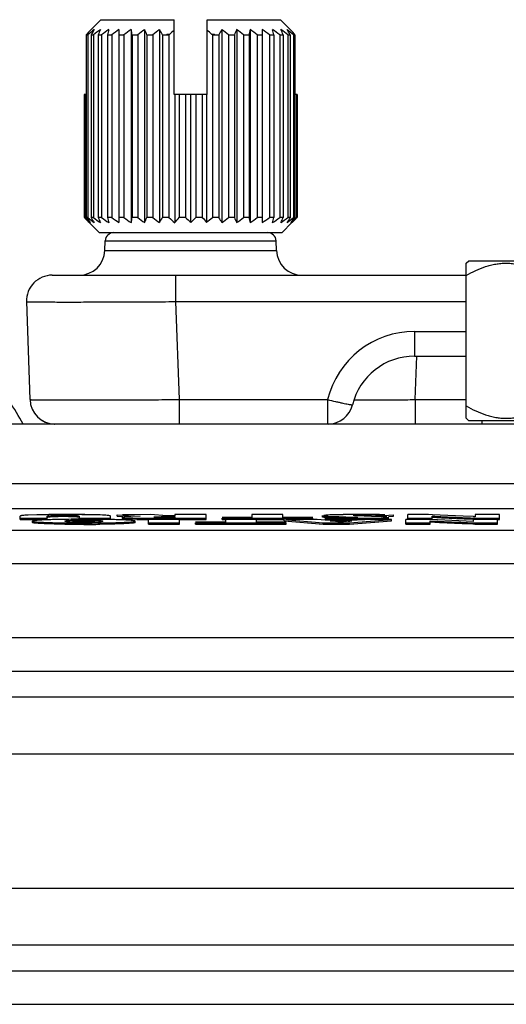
# Model space of a CAD drawing. Header units: inches. Extents: x 0 to 34, y 0 to 22.
# Tile 8 of 101: x 6.3 to 6.9, y 12.5 to 13.7. Entities that reach past the tile are written whole.
import ezdxf

# ---------------------------------------------------------------- set-up
doc = ezdxf.new("R2010")
doc.units = ezdxf.units.IN
doc.header["$LTSCALE"] = 1.87
doc.header["$MEASUREMENT"] = 0
doc.layers.get('0').update_dxf_attribs({"linetype": 'CONTINUOUS'})
doc.layers.add('02___PRT_ALL_AXES', color=7, linetype='CONTINUOUS')
doc.layers.add('SD_DOOR', color=7, linetype='CONTINUOUS')

msp = doc.modelspace()

# ---------------------------------------------------------------- linework, layer by layer
at = {"color": 7, "linetype": 'CONTINUOUS'}
for p, q in [((6.8254, 13.4148), (6.8283, 13.4177)), ((6.8254, 13.2327), (6.8254, 13.4148)), ((6.8283, 13.4177), (7.0095, 13.4177)), ((6.8279, 13.2302), (6.8254, 13.2327)), ((6.8279, 13.2302), (7.0099, 13.2302)), ((4.9253, 13.1269), (8.0426, 13.1269)), ((6.3022, 13.1138), (6.3022, 13.1179)), ((6.3022, 13.1153), (6.3337, 13.1153)), ((6.3022, 13.1138), (6.3337, 13.1138)), ((6.3215, 13.1193), (6.3115, 13.119)), ((6.3166, 13.1103), (6.3166, 13.1119)), ((6.3358, 13.1195), (6.3215, 13.1193)), ((6.3337, 13.1159), (6.3337, 13.1175)), ((6.3337, 13.1138), (6.3337, 13.1153)), ((6.3379, 13.1184), (6.342, 13.1186)), ((6.3467, 13.1171), (6.3417, 13.117)), ((6.342, 13.1186), (6.3527, 13.1187)), ((6.3545, 13.1196), (6.3527, 13.1196)), ((6.3527, 13.1172), (6.3527, 13.1187)), ((6.3527, 13.1187), (6.3601, 13.1187)), ((6.3568, 13.114), (6.3545, 13.114)), ((6.3568, 13.114), (6.3545, 13.114)), ((6.3549, 13.1116), (6.3546, 13.1119)), ((6.3587, 13.1128), (6.3633, 13.113)), ((6.3644, 13.117), (6.3593, 13.1171)), ((6.3601, 13.1187), (6.3651, 13.1186)), ((6.3633, 13.113), (6.3768, 13.1132)), ((6.3768, 13.1106), (6.3635, 13.1108)), ((6.3768, 13.1116), (6.3636, 13.1115)), ((6.3681, 13.1168), (6.3644, 13.117)), ((6.3714, 13.1175), (6.3714, 13.116)), ((6.3714, 13.1138), (6.3714, 13.1153)), ((6.3714, 13.1153), (6.4079, 13.1153)), ((6.3744, 13.1196), (6.3715, 13.1196)), ((6.3744, 13.1196), (6.3715, 13.1196)), ((6.3768, 13.1116), (6.3768, 13.1132)), ((6.3768, 13.1132), (6.3903, 13.113)), ((6.3898, 13.1115), (6.3768, 13.1116)), ((6.3901, 13.1108), (6.3768, 13.1106)), ((6.3988, 13.119), (6.3888, 13.1193)), ((6.3946, 13.111), (6.3901, 13.1108)), ((6.3991, 13.114), (6.3968, 13.114)), ((6.3991, 13.114), (6.3968, 13.114)), ((6.4053, 13.1186), (6.3988, 13.119)), ((6.4079, 13.1138), (6.4079, 13.1179)), ((6.4159, 13.1179), (6.4159, 13.1195)), ((6.4159, 13.1195), (6.4427, 13.1177)), ((6.4159, 13.1179), (6.4225, 13.1175)), ((6.455, 13.1196), (6.4223, 13.1195)), ((6.4223, 13.1149), (6.4223, 13.1165)), ((6.4296, 13.1142), (6.4241, 13.1145)), ((6.4318, 13.1174), (6.4249, 13.117)), ((6.439, 13.1139), (6.4296, 13.1142)), ((6.4427, 13.1177), (6.4318, 13.1174)), ((6.437, 13.1103), (6.437, 13.1119)), ((6.4527, 13.1138), (6.4515, 13.1138)), ((6.4527, 13.1082), (6.4527, 13.114)), ((6.4892, 13.114), (6.4527, 13.114)), ((6.4742, 13.118), (6.455, 13.1196)), ((6.46, 13.1164), (6.4588, 13.1166)), ((6.4631, 13.1162), (6.46, 13.1164)), ((6.4631, 13.117), (6.4733, 13.1172)), ((6.4631, 13.117), (6.4675, 13.1171)), ((6.4678, 13.1161), (6.4631, 13.1162)), ((6.4662, 13.1138), (6.4662, 13.1153)), ((6.4662, 13.1153), (6.5202, 13.1153)), ((6.4733, 13.1172), (6.4837, 13.1172)), ((6.4837, 13.1161), (6.474, 13.1161)), ((6.4837, 13.118), (6.4742, 13.118)), ((6.4837, 13.1196), (6.4837, 13.118)), ((6.5202, 13.1196), (6.4837, 13.1196)), ((6.4837, 13.1172), (6.4837, 13.1161)), ((6.4892, 13.1082), (6.4892, 13.114)), ((6.4892, 13.1138), (6.5202, 13.1138)), ((6.5429, 13.1106), (6.5079, 13.1106)), ((6.5202, 13.1138), (6.5202, 13.1196)), ((6.5738, 13.1161), (6.5389, 13.1161)), ((6.5389, 13.1138), (6.5389, 13.1153)), ((6.5389, 13.1153), (6.6453, 13.1153)), ((6.5389, 13.1138), (6.5429, 13.1138)), ((6.5429, 13.114), (6.5429, 13.1106)), ((6.5794, 13.114), (6.5429, 13.114)), ((6.5738, 13.1196), (6.5738, 13.1161)), ((6.6103, 13.1196), (6.5738, 13.1196)), ((6.5794, 13.1106), (6.5794, 13.114)), ((6.5794, 13.1138), (6.6117, 13.1138)), ((6.6143, 13.1106), (6.5794, 13.1106)), ((6.6103, 13.1161), (6.6103, 13.1196)), ((6.6453, 13.1161), (6.6103, 13.1161)), ((6.6117, 13.1124), (6.6117, 13.114)), ((6.6117, 13.114), (6.6577, 13.1098)), ((6.6117, 13.1124), (6.6577, 13.1082)), ((6.6505, 13.114), (6.6143, 13.114)), ((6.6453, 13.1138), (6.6453, 13.1153)), ((6.66, 13.113), (6.6505, 13.114)), ((6.6567, 13.1168), (6.6567, 13.1184)), ((6.6581, 13.118), (6.6635, 13.1176)), ((6.6636, 13.1191), (6.6583, 13.1187)), ((6.6654, 13.1159), (6.6587, 13.1163)), ((6.6975, 13.113), (6.66, 13.113)), ((6.6695, 13.1162), (6.6602, 13.1155)), ((6.6602, 13.114), (6.6602, 13.1155)), ((6.6692, 13.1138), (6.6602, 13.114)), ((6.6721, 13.1193), (6.6636, 13.1191)), ((6.6659, 13.1123), (6.6913, 13.1123)), ((6.6778, 13.1108), (6.6659, 13.1123)), ((6.6778, 13.1108), (6.6659, 13.1123)), ((6.6676, 13.1154), (6.6695, 13.1154)), ((6.6676, 13.1154), (6.6695, 13.1154)), ((6.6761, 13.1155), (6.6761, 13.1171)), ((6.6761, 13.1171), (6.6779, 13.1171)), ((6.6761, 13.1171), (6.6779, 13.1171)), ((6.6913, 13.1123), (6.6778, 13.1108)), ((6.684, 13.1169), (6.6903, 13.1167)), ((6.6884, 13.1153), (6.6918, 13.1153)), ((6.6884, 13.1098), (6.7377, 13.114)), ((6.6918, 13.1137), (6.6884, 13.1137)), ((6.6884, 13.1082), (6.7377, 13.1124)), ((6.6903, 13.1167), (6.6972, 13.1164)), ((6.6928, 13.1196), (6.6917, 13.1196)), ((6.6918, 13.1137), (6.6918, 13.1153)), ((6.6943, 13.1182), (6.6929, 13.1184)), ((6.6943, 13.1182), (6.6929, 13.1184)), ((6.698, 13.1163), (6.6937, 13.1161)), ((6.698, 13.1163), (6.6937, 13.1161)), ((6.6987, 13.118), (6.6943, 13.1182)), ((6.697, 13.1187), (6.7018, 13.1188)), ((6.6972, 13.1164), (6.698, 13.1163)), ((6.7091, 13.114), (6.6975, 13.113)), ((6.7019, 13.1196), (6.698, 13.1196)), ((6.7019, 13.1196), (6.698, 13.1196)), ((6.7057, 13.1178), (6.6987, 13.118)), ((6.7141, 13.1175), (6.7057, 13.1178)), ((6.7092, 13.1196), (6.7081, 13.1196)), ((6.7081, 13.1188), (6.7091, 13.1188)), ((6.7081, 13.1188), (6.7091, 13.1188)), ((6.7377, 13.114), (6.7091, 13.114)), ((6.7258, 13.1171), (6.7141, 13.1175)), ((6.7197, 13.1155), (6.7279, 13.1158)), ((6.7321, 13.1168), (6.7258, 13.1171)), ((6.7325, 13.1145), (6.7271, 13.1142)), ((6.7288, 13.1185), (6.7399, 13.1192)), ((6.7288, 13.117), (6.7288, 13.1185)), ((6.7301, 13.1194), (6.7289, 13.1195)), ((6.7341, 13.1173), (6.7399, 13.1177)), ((6.7342, 13.1148), (6.7342, 13.1164)), ((6.7377, 13.1124), (6.7377, 13.114)), ((6.7399, 13.1177), (6.7399, 13.1192)), ((6.7544, 13.1082), (6.7544, 13.114)), ((6.7788, 13.114), (6.7544, 13.114)), ((6.7569, 13.1138), (6.7569, 13.1196)), ((6.7813, 13.1196), (6.7569, 13.1196)), ((6.7569, 13.1153), (6.7856, 13.1153)), ((6.7834, 13.1138), (6.7788, 13.114)), ((6.7834, 13.1138), (6.7788, 13.114)), ((6.7858, 13.1194), (6.7813, 13.1196)), ((6.7858, 13.1194), (6.7813, 13.1196)), ((6.7832, 13.1107), (6.7832, 13.1122)), ((6.7832, 13.1098), (6.7832, 13.1107)), ((6.7939, 13.1101), (6.7832, 13.1107)), ((6.8335, 13.1115), (6.7834, 13.1138)), ((6.8335, 13.1115), (6.7834, 13.1138)), ((6.7856, 13.1162), (6.7856, 13.1178)), ((6.7856, 13.1153), (6.7856, 13.1162)), ((6.7963, 13.1156), (6.7856, 13.1162)), ((6.7856, 13.1138), (6.7856, 13.1153)), ((6.8218, 13.1178), (6.7858, 13.1194)), ((6.8218, 13.1178), (6.7858, 13.1194)), ((6.8231, 13.1144), (6.7963, 13.1156)), ((6.8338, 13.1172), (6.8218, 13.1178)), ((6.8339, 13.1172), (6.8218, 13.1178)), ((6.8335, 13.114), (6.8231, 13.1144)), ((6.8335, 13.114), (6.8335, 13.1115)), ((6.8622, 13.114), (6.8335, 13.114)), ((6.8336, 13.1155), (6.8357, 13.1154)), ((6.8337, 13.1155), (6.836, 13.1154)), ((6.8357, 13.1154), (6.8382, 13.1153)), ((6.8359, 13.1196), (6.8359, 13.1171)), ((6.8646, 13.1196), (6.8359, 13.1196)), ((6.836, 13.1154), (6.8382, 13.1153)), ((6.8382, 13.1138), (6.8382, 13.1153)), ((6.8382, 13.1153), (6.8646, 13.1153)), ((6.8622, 13.1082), (6.8622, 13.114)), ((6.8622, 13.1138), (6.8646, 13.1138)), ((6.8646, 13.1138), (6.8646, 13.1196)), ((4.9391, 13.1014), (8.0288, 13.1014)), ((6.3768, 13.1081), (6.3768, 13.1097)), ((6.4527, 13.1098), (6.4892, 13.1098)), ((6.4527, 13.1082), (6.4892, 13.1082)), ((6.5079, 13.1082), (6.5079, 13.1098)), ((6.5079, 13.1098), (6.6143, 13.1098)), ((6.5079, 13.1082), (6.6143, 13.1082)), ((6.6143, 13.1082), (6.6143, 13.1098)), ((6.6577, 13.1082), (6.6577, 13.1098)), ((6.6577, 13.1098), (6.6884, 13.1098)), ((6.6577, 13.1082), (6.6884, 13.1082)), ((6.6884, 13.1082), (6.6884, 13.1098)), ((6.7544, 13.1098), (6.7832, 13.1098)), ((6.7544, 13.1082), (6.7832, 13.1082)), ((6.7832, 13.1082), (6.7832, 13.1098)), ((6.8207, 13.1089), (6.7939, 13.1101)), ((6.8333, 13.1083), (6.8207, 13.1089)), ((6.8333, 13.1099), (6.8357, 13.1098)), ((6.8357, 13.1082), (6.8333, 13.1083)), ((6.8334, 13.1099), (6.8357, 13.1098)), ((6.8357, 13.1082), (6.8357, 13.1098)), ((6.8357, 13.1098), (6.8622, 13.1098)), ((6.8357, 13.1082), (6.8622, 13.1082)), ((4.9391, 13.0621), (8.0288, 13.0621)), ((8.0288, 12.9748), (4.9391, 12.9748)), ((8.0288, 12.9355), (4.9391, 12.9355)), ((4.7951, 12.9055), (8.1728, 12.9055)), ((4.7521, 12.8386), (8.2157, 12.8386)), ((4.7521, 12.6808), (8.2157, 12.6808)), ((8.1728, 12.6139), (4.7951, 12.6139)), ((4.9391, 12.5839), (8.0288, 12.5839)), ((4.9391, 12.5446), (8.0288, 12.5446))]:
    msp.add_line(p, q, dxfattribs=at)
at = {"color": 3, "linetype": 'CONTINUOUS'}
for p, q in [((8.0086, 13.2258), (4.9586, 13.2258)), ((8.0086, 13.1558), (4.9586, 13.1558))]:
    msp.add_line(p, q, dxfattribs=at)
at = {"color": 7, "linetype": 'CONTINUOUS'}
for centre, radius, start, end in [((6.1189, 13.1296), 0.21, 27.2724, 35.8392), ((6.3464, 11.986), 1.1336, 90.536, 91.2562), ((6.3539, 11.142), 1.9776, 90.0347, 90.5253), ((6.3534, 11.2576), 1.862, 89.9686, 90.5432), ((6.3526, 12.6913), 0.4259, 89.9836, 90.8033), ((6.3528, 12.3968), 0.7204, 89.8473, 90.0025), ((6.3553, 10.7015), 2.4181, 89.6156, 90.0197), ((6.3555, 10.7806), 2.3391, 89.6085, 90.0262), ((6.3537, 12.643), 0.4742, 89.3292, 89.8806), ((6.3766, 11.2567), 1.8574, 89.9924, 90.6096), ((6.3765, 11.2655), 1.8486, 89.9909, 90.6111), ((6.3667, 12.0867), 1.0328, 88.7745, 89.5767), ((6.3668, 12.0909), 1.0287, 88.7729, 89.5784), ((6.3777, 11.3747), 1.7394, 89.3697, 90.0285), ((6.3777, 11.3817), 1.7324, 89.3683, 90.0298), ((6.4556, 14.0613), 0.9459, 268.8713, 269.5613), ((6.4556, 14.0576), 0.9422, 268.8701, 269.5629), ((6.4596, 14.3768), 1.263, 269.0651, 269.6316), ((6.4637, 14.916), 1.8006, 269.5114, 269.8411), ((6.4634, 14.8681), 1.7528, 269.5078, 269.8466), ((6.466, 15.638), 2.5227, 269.8345, 270.004), ((6.466, 15.5783), 2.463, 269.8312, 270.0048), ((6.473, 12.7434), 0.3738, 89.9508, 90.8337), ((6.4738, 13.7692), 0.6531, 269.4664, 270.0159), ((6.6782, 13.9655), 0.8502, 268.7863, 269.2869), ((6.6775, 13.9264), 0.8111, 268.7742, 269.2989), ((6.6809, 13.4638), 0.3467, 267.1228, 267.5009), ((6.6804, 13.4489), 0.3318, 267.0838, 267.4759), ((6.6909, 13.6906), 0.5737, 267.4934, 267.8344), ((6.6899, 13.6654), 0.5484, 267.478, 267.8343), ((6.7127, 14.2634), 1.1469, 267.8242, 268.1684), ((6.7123, 14.2594), 1.1428, 267.8354, 268.1819), ((6.6912, 14.894), 1.7803, 269.2916, 269.6296), ((6.6821, 13.7227), 0.6066, 268.8127, 269.2733), ((6.6816, 13.695), 0.5789, 268.8017, 269.2843), ((6.6911, 14.8882), 1.7729, 269.2998, 269.6005), ((6.6906, 14.8425), 1.7272, 269.2972, 269.6059), ((6.6938, 12.172), 0.9476, 90.5782, 91.3136), ((6.6936, 12.1828), 0.9368, 90.574, 91.3178), ((6.6858, 14.0238), 0.9078, 269.282, 269.6573), ((6.6855, 13.9931), 0.877, 269.2754, 269.6639), ((6.716, 12.816), 0.2973, 96.4988, 97.3725), ((6.7597, 15.7517), 2.6359, 268.2217, 268.3534), ((6.7538, 15.5528), 2.4369, 268.2165, 268.359), ((6.6919, 14.9927), 1.8775, 269.6006, 269.8935), ((6.6918, 14.9794), 1.8641, 269.5993, 270.0004), ((6.6919, 14.9937), 1.88, 269.628, 269.8931), ((6.6872, 14.2666), 1.1506, 269.6583, 270.0056), ((6.6872, 14.2659), 1.1499, 269.6581, 270.0057), ((6.7554, 12.4686), 0.6469, 96.0929, 96.483), ((6.6979, 11.8006), 1.319, 90.465, 90.5938), ((6.6979, 11.81), 1.3096, 90.4661, 90.5958), ((6.5399, 14.4883), 1.3843, 276.0893, 276.281), ((6.6997, 11.5727), 1.5469, 90.2581, 90.4639), ((6.6996, 11.59), 1.5297, 90.2957, 90.464), ((6.6875, 13.604), 0.4879, 269.9747, 270.4511), ((6.6876, 13.5645), 0.4485, 269.9588, 270.5429), ((6.6891, 13.3965), 0.2804, 270.4571, 270.9407), ((6.6918, 14.7796), 1.6643, 269.999, 270.2151), ((6.6918, 14.7791), 1.6638, 269.999, 270.2152), ((6.6918, 14.778), 1.6643, 269.999, 270.2151), ((6.6893, 13.3881), 0.2721, 270.5453, 270.9353), ((6.7013, 11.2419), 1.8777, 90.1002, 90.2599), ((6.7012, 11.2454), 1.8742, 90.0993, 90.2593), ((6.6925, 14.6155), 1.5002, 270.2135, 270.5698), ((6.6927, 14.5886), 1.4733, 270.2103, 270.573), ((6.6927, 14.5867), 1.473, 270.2097, 270.5298), ((6.7079, 12.5613), 0.5576, 89.9808, 90.6242), ((6.7079, 12.5615), 0.5574, 89.9807, 90.6243), ((6.7019, 10.5877), 2.532, 89.8592, 90.0009), ((6.7019, 10.6073), 2.5123, 89.8351, 90.0017), ((6.6971, 14.1605), 1.0453, 270.5641, 271.2359), ((6.6972, 14.1577), 1.0424, 270.5632, 271.2368), ((6.7081, 12.4033), 0.7155, 89.4055, 89.9136), ((6.7081, 12.4102), 0.7086, 89.4028, 89.9159), ((6.7029, 10.943), 2.1767, 89.623, 89.8364), ((6.703, 10.9484), 2.1712, 89.623, 89.8369), ((6.7079, 12.3924), 0.7264, 88.8466, 89.4014), ((6.708, 12.3964), 0.7224, 88.8451, 89.4029), ((6.7079, 11.6153), 1.5043, 89.2002, 89.6443), ((6.7085, 11.6778), 1.4418, 89.1434, 89.6533), ((6.7128, 13.4781), 0.3642, 271.4578, 272.2584), ((6.7044, 12.2208), 0.8981, 88.4418, 88.8455), ((6.7045, 12.2249), 0.8939, 88.4408, 88.8464), ((6.8059, 12.6242), 0.4938, 86.5123, 86.7513), ((6.8007, 12.5325), 0.5856, 86.5503, 86.7528), ((6.3736, 14.5244), 1.4162, 269.225, 269.3539), ((6.3763, 14.7883), 1.6786, 269.3626, 270.0179), ((6.3762, 14.7782), 1.6685, 269.3606, 270.0198), ((6.3766, 14.8507), 1.7425, 269.3753, 270.0059), ((6.3769, 14.8586), 1.7489, 269.9958, 270.624), ((6.377, 14.8496), 1.7398, 269.9941, 270.6256), ((6.3773, 14.7817), 1.6736, 269.9814, 270.6217)]:
    msp.add_arc(centre, radius, start, end, dxfattribs=at)
for points, knots in [([(6.8254, 13.4003), (6.829, 13.4024), (6.8364, 13.4063), (6.846, 13.4102), (6.853, 13.4123), (6.857, 13.4132), (6.861, 13.414), (6.8661, 13.4146), (6.8722, 13.4149), (6.8783, 13.4146), (6.8833, 13.414), (6.8873, 13.4132), (6.8913, 13.4123), (6.8983, 13.4102), (6.9079, 13.4063), (6.9153, 13.4024), (6.9189, 13.4003)], [0, 0, 0, 0, 0.126749, 0.252211, 0.314495, 0.345533, 0.376513, 0.438313, 0.5, 0.561688, 0.623488, 0.654467, 0.685506, 0.747789, 0.873251, 1, 1, 1, 1]), ([(6.8254, 13.2472), (6.829, 13.2451), (6.8364, 13.2412), (6.846, 13.2373), (6.853, 13.2352), (6.857, 13.2343), (6.861, 13.2335), (6.8661, 13.2329), (6.8722, 13.2326), (6.8783, 13.2329), (6.8833, 13.2335), (6.8873, 13.2343), (6.8913, 13.2352), (6.8983, 13.2373), (6.9079, 13.2412), (6.9153, 13.2451), (6.9189, 13.2472)], [0, 0, 0, 0, 0.126749, 0.252211, 0.314495, 0.345533, 0.376513, 0.438313, 0.5, 0.561688, 0.623488, 0.654467, 0.685506, 0.747789, 0.873251, 1, 1, 1, 1]), ([(6.3115, 13.119), (6.3102, 13.1189), (6.308, 13.1188), (6.3049, 13.1186), (6.3034, 13.1183), (6.3022, 13.1181), (6.3022, 13.1179)], [0, 0, 0, 0, 0.415327, 0.726763, 0.923751, 1, 1, 1, 1]), ([(6.3115, 13.119), (6.3111, 13.119), (6.3094, 13.1189), (6.307, 13.1187), (6.3043, 13.1185), (6.3031, 13.1183), (6.3022, 13.118), (6.3022, 13.1179)], [0, 0, 0, 0, 0.124515, 0.527165, 0.79734, 0.946819, 1, 1, 1, 1]), ([(6.3545, 13.114), (6.349, 13.1139), (6.3413, 13.1137), (6.3318, 13.1134), (6.3263, 13.1132), (6.3222, 13.1129), (6.3191, 13.1126), (6.3176, 13.1123), (6.3166, 13.1121), (6.3166, 13.1119)], [0, 0, 0, 0, 0.429719, 0.606021, 0.7504, 0.860943, 0.938091, 0.98329, 1, 1, 1, 1]), ([(6.3283, 13.1133), (6.3267, 13.1132), (6.3237, 13.113), (6.3201, 13.1127), (6.3179, 13.1124), (6.3169, 13.1121), (6.3166, 13.112), (6.3166, 13.1119)], [0, 0, 0, 0, 0.424069, 0.734315, 0.926071, 0.976808, 1, 1, 1, 1]), ([(6.3166, 13.1119), (6.3166, 13.1118), (6.3169, 13.1116), (6.3178, 13.1114), (6.32, 13.1111), (6.3235, 13.1108), (6.3283, 13.1106), (6.3342, 13.1103), (6.3441, 13.11), (6.352, 13.1099), (6.3576, 13.1098)], [0, 0, 0, 0, 0.006317, 0.020655, 0.074708, 0.161209, 0.277924, 0.422524, 0.59265, 1, 1, 1, 1]), ([(6.3166, 13.1119), (6.3166, 13.1118), (6.3169, 13.1116), (6.3178, 13.1114), (6.3189, 13.1113), (6.3196, 13.1112)], [0, 0, 0, 0, 0.081318, 0.269141, 1, 1, 1, 1]), ([(6.3196, 13.1112), (6.3244, 13.1107), (6.3371, 13.1102), (6.3497, 13.1099), (6.3576, 13.1098)], [0, 0, 0, 0, 0.377255, 1, 1, 1, 1]), ([(6.3545, 13.114), (6.3519, 13.1139), (6.3432, 13.1138), (6.3345, 13.1136), (6.3283, 13.1133)], [0, 0, 0, 0, 0.297542, 1, 1, 1, 1]), ([(6.3337, 13.1175), (6.3337, 13.1176), (6.3342, 13.1179), (6.3355, 13.1182), (6.3368, 13.1183), (6.3379, 13.1184)], [0, 0, 0, 0, 0.086462, 0.277541, 1, 1, 1, 1]), ([(6.3337, 13.1175), (6.3337, 13.1178), (6.3357, 13.1181), (6.3367, 13.1183), (6.3379, 13.1184)], [0, 0, 0, 0, 0.216332, 1, 1, 1, 1]), ([(6.3417, 13.117), (6.3401, 13.1169), (6.3375, 13.1168), (6.335, 13.1166), (6.3342, 13.1163)], [0, 0, 0, 0, 0.64713, 1, 1, 1, 1]), ([(6.3546, 13.1119), (6.3546, 13.1121), (6.3555, 13.1124), (6.3569, 13.1126), (6.3598, 13.1129), (6.362, 13.113), (6.3633, 13.113)], [0, 0, 0, 0, 0.068757, 0.245446, 0.551052, 1, 1, 1, 1]), ([(6.3546, 13.1119), (6.3546, 13.1122), (6.3566, 13.1125), (6.3576, 13.1127), (6.3587, 13.1128)], [0, 0, 0, 0, 0.217188, 1, 1, 1, 1]), ([(6.3635, 13.1108), (6.3622, 13.1108), (6.36, 13.1109), (6.3571, 13.1112), (6.3556, 13.1114), (6.3546, 13.1117), (6.3546, 13.1119)], [0, 0, 0, 0, 0.44117, 0.748748, 0.930607, 1, 1, 1, 1]), ([(6.3635, 13.1108), (6.3614, 13.1109), (6.3586, 13.1111), (6.3556, 13.1113), (6.3549, 13.1116)], [0, 0, 0, 0, 0.733919, 1, 1, 1, 1]), ([(6.3651, 13.1186), (6.3668, 13.1185), (6.3689, 13.1184), (6.371, 13.1181), (6.3714, 13.1177), (6.3714, 13.1175)], [0, 0, 0, 0, 0.771649, 0.931832, 1, 1, 1, 1]), ([(6.3651, 13.1186), (6.3669, 13.1185), (6.3686, 13.1186), (6.3714, 13.1179), (6.3714, 13.1175)], [0, 0, 0, 0, 0.842842, 1, 1, 1, 1]), ([(6.3712, 13.1163), (6.3709, 13.1165), (6.3698, 13.1167), (6.3688, 13.1168), (6.3681, 13.1168)], [0, 0, 0, 0, 0.34243, 1, 1, 1, 1]), ([(6.4053, 13.1186), (6.4044, 13.1187), (6.3989, 13.1191), (6.3935, 13.1192), (6.3888, 13.1193)], [0, 0, 0, 0, 0.158148, 1, 1, 1, 1]), ([(6.3989, 13.1119), (6.3989, 13.1117), (6.3979, 13.1114), (6.3965, 13.1112), (6.3936, 13.1109), (6.3914, 13.1108), (6.3901, 13.1108)], [0, 0, 0, 0, 0.069433, 0.251349, 0.558936, 1, 1, 1, 1]), ([(6.3903, 13.113), (6.3916, 13.113), (6.3938, 13.1129), (6.3966, 13.1126), (6.398, 13.1124), (6.3989, 13.1121), (6.3989, 13.1119)], [0, 0, 0, 0, 0.448841, 0.754455, 0.9312, 1, 1, 1, 1]), ([(6.3903, 13.113), (6.3918, 13.113), (6.3942, 13.1129), (6.3971, 13.1125), (6.3983, 13.1123), (6.3989, 13.112), (6.3989, 13.1119)], [0, 0, 0, 0, 0.527663, 0.812599, 0.949724, 1, 1, 1, 1]), ([(6.3989, 13.1119), (6.3989, 13.1118), (6.3986, 13.1115), (6.3972, 13.1112), (6.3958, 13.1111), (6.3946, 13.111)], [0, 0, 0, 0, 0.06537, 0.223453, 1, 1, 1, 1]), ([(6.396, 13.1098), (6.4016, 13.1099), (6.4095, 13.11), (6.4194, 13.1103), (6.4253, 13.1106), (6.4301, 13.1108), (6.4336, 13.1111), (6.4358, 13.1114), (6.4367, 13.1116), (6.437, 13.1118), (6.437, 13.1119)], [0, 0, 0, 0, 0.407324, 0.577449, 0.722052, 0.838774, 0.925281, 0.979341, 0.993681, 1, 1, 1, 1]), ([(6.396, 13.1098), (6.4015, 13.1099), (6.4093, 13.11), (6.4191, 13.1103), (6.425, 13.1105), (6.4298, 13.1108), (6.4334, 13.111), (6.4355, 13.1114), (6.4367, 13.1115), (6.4369, 13.1118)], [0, 0, 0, 0, 0.399786, 0.570422, 0.716013, 0.833222, 0.920131, 0.975531, 1, 1, 1, 1]), ([(6.4252, 13.1133), (6.4235, 13.1133), (6.4148, 13.1137), (6.4061, 13.1139), (6.3991, 13.114)], [0, 0, 0, 0, 0.201012, 1, 1, 1, 1]), ([(6.4337, 13.1126), (6.4295, 13.1131), (6.4179, 13.1136), (6.4064, 13.1139), (6.3991, 13.114)], [0, 0, 0, 0, 0.370803, 1, 1, 1, 1]), ([(6.4079, 13.1179), (6.4079, 13.1182), (6.4066, 13.1184), (6.4059, 13.1185), (6.4053, 13.1186)], [0, 0, 0, 0, 0.277335, 1, 1, 1, 1]), ([(6.4079, 13.1179), (6.4079, 13.1181), (6.4067, 13.1184), (6.406, 13.1185), (6.4053, 13.1186)], [0, 0, 0, 0, 0.246387, 1, 1, 1, 1]), ([(6.4249, 13.117), (6.4243, 13.1169), (6.4234, 13.1168), (6.4226, 13.1167), (6.4223, 13.1165), (6.4223, 13.1165)], [0, 0, 0, 0, 0.719833, 0.914914, 1, 1, 1, 1]), ([(6.4249, 13.117), (6.4243, 13.1169), (6.4236, 13.1168), (6.4223, 13.1167), (6.4223, 13.1165)], [0, 0, 0, 0, 0.751535, 1, 1, 1, 1]), ([(6.4223, 13.1165), (6.4223, 13.1163), (6.4231, 13.1162), (6.4236, 13.1161), (6.424, 13.1161)], [0, 0, 0, 0, 0.267342, 1, 1, 1, 1]), ([(6.4241, 13.1145), (6.4237, 13.1145), (6.4232, 13.1147), (6.4223, 13.1147), (6.4223, 13.1149)], [0, 0, 0, 0, 0.733644, 1, 1, 1, 1]), ([(6.424, 13.1161), (6.4247, 13.116), (6.429, 13.1157), (6.4333, 13.1156), (6.437, 13.1156)], [0, 0, 0, 0, 0.159079, 1, 1, 1, 1]), ([(6.424, 13.1161), (6.4247, 13.116), (6.429, 13.1157), (6.4334, 13.1156), (6.437, 13.1156)], [0, 0, 0, 0, 0.163721, 1, 1, 1, 1]), ([(6.437, 13.1119), (6.437, 13.112), (6.4367, 13.1121), (6.4357, 13.1124), (6.4335, 13.1127), (6.4298, 13.113), (6.4269, 13.1132), (6.4252, 13.1133)], [0, 0, 0, 0, 0.023197, 0.073924, 0.265647, 0.575882, 1, 1, 1, 1]), ([(6.4369, 13.1118), (6.437, 13.1118), (6.437, 13.1118), (6.437, 13.1118), (6.437, 13.1119)], [0, 0, 0, 0, 0.545029, 1, 1, 1, 1]), ([(6.4588, 13.1166), (6.4588, 13.1167), (6.4593, 13.1167), (6.46, 13.1169), (6.4614, 13.1169), (6.4624, 13.117), (6.4631, 13.117)], [0, 0, 0, 0, 0.065999, 0.253696, 0.564948, 1, 1, 1, 1]), ([(6.4589, 13.1166), (6.4588, 13.1166), (6.4588, 13.1166), (6.4588, 13.1166), (6.4588, 13.1166)], [0, 0, 0, 0, 0.610516, 1, 1, 1, 1]), ([(6.474, 13.1161), (6.4722, 13.1161), (6.4686, 13.1161), (6.4639, 13.1161), (6.4608, 13.1164), (6.4592, 13.1164), (6.4589, 13.1166)], [0, 0, 0, 0, 0.367789, 0.70132, 0.919801, 1, 1, 1, 1]), ([(6.6567, 13.1184), (6.6567, 13.1183), (6.6574, 13.1181), (6.6584, 13.1179), (6.6607, 13.1178), (6.6624, 13.1177), (6.6635, 13.1176)], [0, 0, 0, 0, 0.055816, 0.219365, 0.524267, 1, 1, 1, 1]), ([(6.6567, 13.1184), (6.6567, 13.1183), (6.6574, 13.1181), (6.6578, 13.118), (6.6581, 13.118)], [0, 0, 0, 0, 0.249382, 1, 1, 1, 1]), ([(6.6587, 13.1163), (6.6582, 13.1164), (6.6577, 13.1165), (6.6567, 13.1166), (6.6567, 13.1168)], [0, 0, 0, 0, 0.756203, 1, 1, 1, 1]), ([(6.6721, 13.1193), (6.6706, 13.1193), (6.666, 13.1192), (6.6614, 13.119), (6.6583, 13.1187)], [0, 0, 0, 0, 0.327305, 1, 1, 1, 1]), ([(6.6929, 13.1184), (6.6929, 13.1184), (6.6929, 13.1184), (6.6929, 13.1184), (6.6929, 13.1184)], [0, 0, 0, 0, 0.634562, 1, 1, 1, 1]), ([(6.7279, 13.1158), (6.7288, 13.1158), (6.7303, 13.1159), (6.7324, 13.116), (6.7334, 13.1162), (6.7342, 13.1162), (6.7342, 13.1164)], [0, 0, 0, 0, 0.419764, 0.732204, 0.927948, 1, 1, 1, 1]), ([(6.7279, 13.1158), (6.7294, 13.1158), (6.7313, 13.1159), (6.7333, 13.1162), (6.734, 13.1162), (6.7342, 13.1163)], [0, 0, 0, 0, 0.69546, 0.899509, 1, 1, 1, 1]), ([(6.7342, 13.1148), (6.7342, 13.1147), (6.7333, 13.1146), (6.7329, 13.1145), (6.7325, 13.1145)], [0, 0, 0, 0, 0.268571, 1, 1, 1, 1]), ([(6.7342, 13.1163), (6.7342, 13.1163), (6.7342, 13.1164), (6.7342, 13.1164), (6.7342, 13.1164)], [0, 0, 0, 0, 0.610814, 1, 1, 1, 1]), ([(6.7832, 13.1122), (6.7904, 13.1117), (6.8071, 13.1111), (6.8239, 13.1103), (6.8334, 13.1099)], [0, 0, 0, 0, 0.428163, 1, 1, 1, 1]), ([(6.7832, 13.1122), (6.7911, 13.1117), (6.8079, 13.111), (6.8246, 13.1103), (6.8333, 13.1099)], [0, 0, 0, 0, 0.477107, 1, 1, 1, 1]), ([(6.7856, 13.1178), (6.7924, 13.1173), (6.8084, 13.1166), (6.8244, 13.1159), (6.8337, 13.1155)], [0, 0, 0, 0, 0.424073, 1, 1, 1, 1]), ([(6.7856, 13.1178), (6.7932, 13.1173), (6.8092, 13.1166), (6.8252, 13.1159), (6.8336, 13.1155)], [0, 0, 0, 0, 0.476845, 1, 1, 1, 1]), ([(6.3278, 13.109), (6.3262, 13.1091), (6.3234, 13.1093), (6.32, 13.1095), (6.3178, 13.1098), (6.3169, 13.11), (6.3166, 13.1102), (6.3166, 13.1103)], [0, 0, 0, 0, 0.419985, 0.731191, 0.925643, 0.977229, 1, 1, 1, 1]), ([(6.3544, 13.1083), (6.3518, 13.1083), (6.3429, 13.1085), (6.334, 13.1087), (6.3278, 13.109)], [0, 0, 0, 0, 0.294612, 1, 1, 1, 1]), ([(6.4251, 13.109), (6.4231, 13.1089), (6.4133, 13.1085), (6.4034, 13.1083), (6.3955, 13.1082)], [0, 0, 0, 0, 0.201779, 1, 1, 1, 1]), ([(6.437, 13.1103), (6.437, 13.1102), (6.4366, 13.11), (6.4361, 13.1099), (6.4351, 13.1097), (6.4331, 13.1095), (6.4297, 13.1092), (6.4268, 13.1091), (6.4251, 13.109)], [0, 0, 0, 0, 0.022534, 0.07413, 0.156449, 0.26888, 0.580251, 1, 1, 1, 1])]:
    msp.add_open_spline(points, degree=3, knots=knots, dxfattribs=at)
at = {"layer": '02___PRT_ALL_AXES', "color": 7, "linetype": 'CONTINUOUS'}
msp.add_line((6.8439, 13.2302), (6.8439, 13.2258), dxfattribs=at)
at = {"layer": 'SD_DOOR', "color": 7, "linetype": 'CONTINUOUS'}
for p, q in [((6.3967, 13.7007), (6.3841, 13.6882)), ((6.3967, 13.7007), (6.4826, 13.7007)), ((6.4826, 13.6127), (6.4826, 13.7007)), ((6.5216, 13.6127), (6.5216, 13.7007)), ((6.5216, 13.7007), (6.6075, 13.7007)), ((6.6202, 13.6882), (6.6075, 13.7007)), ((6.4181, 13.4624), (6.4181, 13.689)), ((6.4322, 13.689), (6.4322, 13.4624)), ((6.4481, 13.689), (6.4481, 13.4624)), ((6.4654, 13.689), (6.4654, 13.4624)), ((6.5388, 13.689), (6.5388, 13.4624)), ((6.5561, 13.689), (6.5561, 13.4624)), ((6.572, 13.689), (6.572, 13.4624)), ((6.5861, 13.689), (6.5861, 13.4624)), ((6.3797, 13.6829), (6.3797, 13.4685)), ((6.3797, 13.6829), (6.3815, 13.6829)), ((6.3815, 13.6829), (6.3815, 13.4685)), ((6.3852, 13.6829), (6.3852, 13.4685)), ((6.3852, 13.6829), (6.3881, 13.6829)), ((6.3881, 13.6829), (6.3881, 13.4685)), ((6.3936, 13.6829), (6.3936, 13.4685)), ((6.3936, 13.6829), (6.3976, 13.6829)), ((6.3976, 13.6829), (6.3976, 13.4685)), ((6.4046, 13.6829), (6.4046, 13.4685)), ((6.4046, 13.6829), (6.4096, 13.6829)), ((6.4096, 13.6829), (6.4096, 13.4685)), ((6.4181, 13.6829), (6.4239, 13.6829)), ((6.4239, 13.6829), (6.4239, 13.4686)), ((6.4336, 13.6829), (6.4336, 13.4686)), ((6.4336, 13.6829), (6.4401, 13.6829)), ((6.4401, 13.6829), (6.4401, 13.4686)), ((6.4508, 13.6829), (6.4508, 13.4686)), ((6.4508, 13.6829), (6.4578, 13.6829)), ((6.4578, 13.6829), (6.4578, 13.4686)), ((6.4692, 13.6829), (6.4692, 13.4686)), ((6.4692, 13.6829), (6.4766, 13.6829)), ((6.4741, 13.6839), (6.4777, 13.6839)), ((6.4741, 13.6839), (6.4741, 13.6829)), ((6.4766, 13.6829), (6.4766, 13.4686)), ((6.5265, 13.6839), (6.5301, 13.6839)), ((6.5276, 13.6829), (6.5276, 13.4686)), ((6.5276, 13.6829), (6.535, 13.6829)), ((6.5301, 13.6829), (6.5301, 13.6839)), ((6.535, 13.6829), (6.535, 13.4686)), ((6.5464, 13.6829), (6.5464, 13.4686)), ((6.5464, 13.6829), (6.5534, 13.6829)), ((6.5534, 13.6829), (6.5534, 13.4686)), ((6.5641, 13.6829), (6.5641, 13.4686)), ((6.5641, 13.6829), (6.5706, 13.6829)), ((6.5706, 13.6829), (6.5706, 13.4686)), ((6.5803, 13.6829), (6.5803, 13.4686)), ((6.5803, 13.6829), (6.5861, 13.6829)), ((6.5946, 13.6829), (6.5946, 13.4685)), ((6.5946, 13.6829), (6.5996, 13.6829)), ((6.5996, 13.6829), (6.5996, 13.4685)), ((6.6066, 13.6829), (6.6066, 13.4685)), ((6.6066, 13.6829), (6.6106, 13.6829)), ((6.6106, 13.6829), (6.6106, 13.4685)), ((6.6161, 13.6829), (6.6161, 13.4685)), ((6.6161, 13.6829), (6.619, 13.6829)), ((6.619, 13.6829), (6.619, 13.4685)), ((6.6227, 13.6829), (6.6227, 13.4685)), ((6.6227, 13.6829), (6.6245, 13.6829)), ((6.6245, 13.6829), (6.6245, 13.4685)), ((6.3772, 13.6127), (6.3772, 13.4685)), ((6.3797, 13.6127), (6.3772, 13.6127)), ((6.3778, 13.6127), (6.3778, 13.4685)), ((6.5216, 13.6127), (6.4826, 13.6127)), ((6.4835, 13.6127), (6.4835, 13.4624)), ((6.4885, 13.6127), (6.4885, 13.4686)), ((6.4961, 13.6127), (6.4961, 13.4686)), ((6.5021, 13.6127), (6.5021, 13.4624)), ((6.5081, 13.6127), (6.5081, 13.4686)), ((6.5157, 13.6127), (6.5157, 13.4686)), ((6.5207, 13.6127), (6.5207, 13.4624)), ((6.627, 13.6127), (6.6245, 13.6127)), ((6.6264, 13.6127), (6.6264, 13.4685)), ((6.627, 13.6127), (6.627, 13.4685)), ((6.3778, 13.4685), (6.3772, 13.4685)), ((6.3815, 13.4685), (6.3797, 13.4685)), ((6.3832, 13.4624), (6.3832, 13.4624)), ((6.3949, 13.4507), (6.3832, 13.4624)), ((6.3881, 13.4685), (6.3852, 13.4685)), ((6.3976, 13.4685), (6.3936, 13.4685)), ((6.4096, 13.4685), (6.4046, 13.4685)), ((6.4239, 13.4686), (6.4181, 13.4685)), ((6.4401, 13.4686), (6.4336, 13.4686)), ((6.4578, 13.4686), (6.4508, 13.4686)), ((6.4766, 13.4686), (6.4692, 13.4686)), ((6.4961, 13.4686), (6.4885, 13.4686)), ((6.5157, 13.4686), (6.5081, 13.4686)), ((6.535, 13.4686), (6.5276, 13.4686)), ((6.5534, 13.4686), (6.5464, 13.4686)), ((6.5706, 13.4686), (6.5641, 13.4686)), ((6.5861, 13.4685), (6.5803, 13.4686)), ((6.5996, 13.4685), (6.5946, 13.4685)), ((6.6106, 13.4685), (6.6066, 13.4685)), ((6.6093, 13.4507), (6.621, 13.4624)), ((6.619, 13.4685), (6.6161, 13.4685)), ((6.6245, 13.4685), (6.6227, 13.4685)), ((6.627, 13.4685), (6.6264, 13.4685)), ((6.3949, 13.4507), (6.5544, 13.4507)), ((6.5544, 13.4507), (6.5949, 13.4507)), ((6.5949, 13.4507), (6.6093, 13.4507)), ((6.4014, 13.4297), (6.4018, 13.4411)), ((6.4018, 13.4411), (6.5021, 13.4411)), ((6.5021, 13.4411), (6.6024, 13.4411)), ((6.6028, 13.4297), (6.6024, 13.4411)), ((6.4014, 13.4297), (6.5021, 13.4297)), ((6.5021, 13.4297), (6.6028, 13.4297)), ((6.3396, 13.4007), (6.4845, 13.4007)), ((6.4845, 13.4007), (6.4845, 13.3697)), ((6.4845, 13.4007), (6.8254, 13.4007)), ((6.3096, 13.3697), (6.3136, 13.2547)), ((6.3096, 13.3697), (6.3104, 13.3696)), ((6.4845, 13.3697), (6.4885, 13.2547)), ((6.4845, 13.3697), (6.8254, 13.3697)), ((6.7648, 13.3347), (6.7648, 13.3057)), ((6.7648, 13.3347), (6.8254, 13.3347)), ((6.7648, 13.3057), (6.8254, 13.3057)), ((6.7656, 13.2547), (6.7674, 13.3056)), ((6.3136, 13.2547), (6.3144, 13.2546)), ((6.4885, 13.2547), (6.4885, 13.2258)), ((6.4885, 13.2547), (6.6628, 13.2547)), ((6.6628, 13.2547), (6.6628, 13.2258)), ((6.7656, 13.2547), (6.7656, 13.2258)), ((6.7656, 13.2547), (6.8254, 13.2547)), ((6.6909, 13.2486), (6.692, 13.2486))]:
    msp.add_line(p, q, dxfattribs=at)
for centre, radius, start, end in [((6.6551, 13.3539), 0.4279, 128.4481, 129.7527), ((6.6919, 13.4949), 0.3597, 147.3337, 148.4888), ((6.6663, 13.3259), 0.4525, 126.6424, 127.9266), ((6.7753, 13.5236), 0.4136, 156.4246, 157.3499), ((6.6833, 13.3019), 0.4762, 125.6208, 126.8711), ((7.0714, 13.542), 0.6815, 167.5439, 168.0723), ((6.6964, 13.2957), 0.4819, 125.285, 126.5306), ((6.7096, 13.3019), 0.4762, 125.6201, 126.8705), ((5.7668, 13.542), 0.6815, 11.9277, 12.4561), ((6.7182, 13.3259), 0.4525, 126.6411, 127.9253), ((6.0691, 13.5236), 0.4136, 22.6501, 23.5754), ((6.7314, 13.3539), 0.4279, 128.4462, 129.7508), ((6.1626, 13.4949), 0.3597, 31.5112, 32.6663), ((6.8292, 13.5027), 0.345, 147.3091, 148.5134), ((6.2634, 13.3423), 0.4428, 50.2712, 51.5318), ((6.9186, 13.5307), 0.3956, 156.4035, 157.371), ((6.2766, 13.3136), 0.468, 52.0959, 53.3377), ((7.2068, 13.5486), 0.6502, 167.5311, 168.085), ((6.2946, 13.3019), 0.4762, 53.1295, 54.3799), ((6.3078, 13.2957), 0.4819, 53.4694, 54.715), ((5.9634, 13.5486), 0.6502, 11.915, 12.4689), ((6.3209, 13.3019), 0.4762, 53.1289, 54.3792), ((6.3286, 13.3136), 0.468, 52.0946, 53.3364), ((6.2455, 13.5307), 0.3956, 22.629, 23.5965), ((6.3397, 13.3423), 0.4428, 50.2693, 51.5299), ((6.3248, 13.5027), 0.345, 31.4866, 32.6909), ((6.6658, 13.4557), 0.3653, 140.4765, 141.5557), ((6.7761, 13.3556), 0.4436, 132.2685, 132.4609), ((6.7431, 13.3922), 0.3943, 131.3434, 132.2905), ((6.2526, 13.3826), 0.4071, 47.7244, 48.6417), ((6.2281, 13.3556), 0.4436, 47.5391, 47.7315), ((6.3478, 13.4633), 0.3532, 38.4258, 39.542), ((6.6742, 13.7522), 0.4107, 223.6865, 223.9266), ((6.6564, 13.7729), 0.4126, 227.5324, 228.8117), ((6.6394, 13.7185), 0.3622, 223.9039, 224.9902), ((6.6515, 13.6841), 0.3469, 218.413, 219.7203), ((6.6645, 13.8091), 0.4428, 230.2712, 231.5318), ((6.6795, 13.6488), 0.3451, 211.4833, 212.6873), ((6.6756, 13.8378), 0.468, 232.0959, 233.3377), ((6.7589, 13.6208), 0.3957, 202.6261, 203.5934), ((6.6833, 13.8495), 0.4762, 233.1295, 234.3799), ((7.0411, 13.6028), 0.6505, 191.9133, 192.467), ((6.6964, 13.8558), 0.4819, 233.4694, 234.715), ((6.7096, 13.8495), 0.4762, 233.1289, 234.3792), ((5.7971, 13.6028), 0.6505, 347.533, 348.0867), ((6.7276, 13.8378), 0.468, 232.0946, 233.3364), ((6.0855, 13.6208), 0.3957, 336.4066, 337.3739), ((6.7409, 13.8091), 0.4428, 230.2693, 231.5299), ((6.1749, 13.6488), 0.3451, 327.3127, 328.5167), ((6.7553, 13.7729), 0.4127, 227.5299, 228.8091), ((6.2167, 13.6841), 0.3469, 320.2797, 321.587), ((6.7729, 13.7329), 0.3827, 223.6759, 224.9615), ((6.2412, 13.7232), 0.3689, 315.0143, 316.3483), ((6.7982, 13.6928), 0.3606, 218.4379, 219.6953), ((6.2585, 13.7623), 0.3983, 311.1678, 312.4931), ((6.8417, 13.6566), 0.3598, 211.5078, 212.6627), ((6.2728, 13.7975), 0.4279, 308.4481, 309.7527), ((6.9353, 13.6279), 0.4138, 202.6472, 203.5723), ((6.286, 13.8255), 0.4525, 306.6424, 307.9266), ((7.2377, 13.6094), 0.6818, 191.926, 192.4543), ((6.2946, 13.8495), 0.4762, 305.6208, 306.8711), ((6.3078, 13.8558), 0.4819, 305.285, 306.5306), ((5.9325, 13.6094), 0.6818, 347.5457, 348.074), ((6.3209, 13.8495), 0.4762, 305.6201, 306.8705), ((6.2288, 13.6279), 0.4138, 336.4277, 337.3528), ((6.3379, 13.8255), 0.4525, 306.6411, 307.9253), ((6.3491, 13.7975), 0.4279, 308.4462, 309.7508), ((6.3123, 13.6566), 0.3598, 327.3373, 328.4922), ((6.342, 13.6927), 0.3606, 320.3047, 321.5621), ((6.3573, 13.7622), 0.3983, 311.1653, 312.4906), ((6.357, 13.7262), 0.3732, 315.0258, 316.0801), ((6.33, 13.7522), 0.4107, 316.0734, 316.3135), ((6.4118, 13.4407), 0.01, 90, 178), ((6.5924, 13.4407), 0.01, 2, 90), ((6.3714, 13.4307), 0.03, 270, 358), ((6.6328, 13.4307), 0.03, 182, 270), ((6.3396, 13.3707), 0.03, 90.0001, 182), ((6.7648, 13.2297), 0.105, 90.0006, 166.2253), ((6.7648, 13.2307), 0.075, 90, 166.2258), ((6.3436, 13.2557), 0.03, 182, 268.443), ((6.3436, 13.2557), 0.03, 182, 267.973), ((6.6628, 13.2557), 0.03, 271.6756, 346.2258)]:
    msp.add_arc(centre, radius, start, end, dxfattribs=at)
for points, knots in [([(6.3104, 13.3696), (6.3107, 13.3695), (6.3115, 13.3695), (6.3128, 13.3695), (6.3145, 13.3694), (6.3174, 13.3694), (6.322, 13.3693), (6.3286, 13.3693), (6.3364, 13.3693), (6.3455, 13.3692), (6.3558, 13.3692), (6.3716, 13.3692), (6.3936, 13.3693), (6.4221, 13.3694), (6.4528, 13.3695), (6.4738, 13.3696), (6.4845, 13.3697)], [0, 0, 0, 0, 0.0055, 0.013109, 0.022812, 0.034589, 0.064263, 0.10188, 0.147123, 0.19961, 0.258894, 0.324473, 0.472238, 0.637892, 0.81582, 1, 1, 1, 1]), ([(6.3144, 13.2546), (6.3147, 13.2545), (6.3155, 13.2545), (6.3168, 13.2545), (6.3185, 13.2544), (6.3215, 13.2544), (6.3261, 13.2543), (6.3326, 13.2543), (6.3404, 13.2543), (6.3496, 13.2542), (6.3598, 13.2542), (6.3757, 13.2542), (6.3977, 13.2543), (6.4262, 13.2544), (6.4568, 13.2545), (6.4778, 13.2546), (6.4885, 13.2547)], [0, 0, 0, 0, 0.00551, 0.013129, 0.022841, 0.034626, 0.064314, 0.101942, 0.147193, 0.199684, 0.25897, 0.324549, 0.472305, 0.637941, 0.815846, 1, 1, 1, 1]), ([(6.6628, 13.2547), (6.6659, 13.2539), (6.6705, 13.2528), (6.6764, 13.2515), (6.6803, 13.2506), (6.6838, 13.2498), (6.6868, 13.2492), (6.6888, 13.2489), (6.6902, 13.2487), (6.6907, 13.2486), (6.6909, 13.2486)], [0, 0, 0, 0, 0.333184, 0.488374, 0.630442, 0.755683, 0.860741, 0.942879, 0.97467, 1, 1, 1, 1]), ([(6.6937, 13.2544), (6.6943, 13.2544), (6.6958, 13.2543), (6.6992, 13.2543), (6.7046, 13.2542), (6.7121, 13.2542), (6.7211, 13.2542), (6.7312, 13.2543), (6.7461, 13.2544), (6.7577, 13.2545), (6.7656, 13.2547)], [0, 0, 0, 0, 0.026838, 0.059943, 0.144058, 0.250201, 0.375641, 0.517145, 0.671038, 1, 1, 1, 1])]:
    msp.add_open_spline(points, degree=3, knots=knots, dxfattribs=at)

doc.saveas('drawing.dxf')
